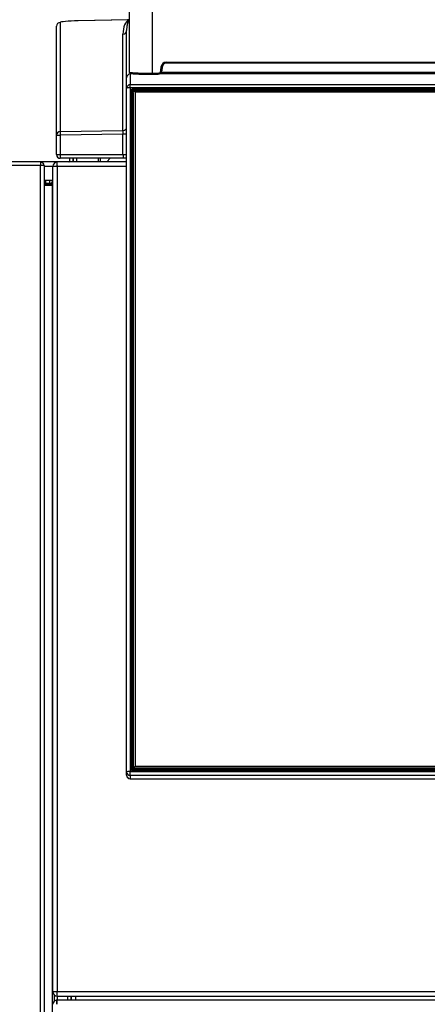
# Model space of a CAD drawing. Header units: millimetres. Extents: x 0 to 287, y 0 to 200.
# Tile 13 of 45: x 53 to 64, y 149 to 176. Entities that reach past the tile are written whole.
import ezdxf
from ezdxf.enums import TextEntityAlignment as Align

# ---------------------------------------------------------------- set-up
doc = ezdxf.new("R2010")
doc.units = ezdxf.units.MM
doc.layers.add('134.135_BW4_CTM-', color=7, linetype='Continuous')
doc.layers.add('Standard', color=7, linetype='Continuous')
doc.styles.add('SEACAD_Arial', font='arial.ttf')
doc.dimstyles.new('ISO', dxfattribs={"dimtxt": 3, "dimasz": 3, "dimexe": 1.5, "dimexo": 0, "dimgap": 0.75, "dimtad": 1, "dimlfac": 10, "dimtxsty": 'SEACAD_Arial', "dimblk1": '_SE_FILLED', "dimblk2": '_SE_FILLED', "dimsah": 1, "dimcen": 1.5, "dimazin": 0, "dimtfac": 0.7, "dimtdec": 3, "dimtmove": 0, "dimatfit": 3, "dimfxl": 1, "dimarcsym": 0})

# ---------------------------------------------------------------- blocks, each defined once
blk = doc.blocks.new('SE1')
at = {"layer": '134.135_BW4_CTM-', "color": 7, "linetype": 'Continuous'}
for p, q in [((56.385, 174.315), (56.385, 186.987)), ((57.005, 186.987), (57.005, 174.294)), ((54.507, 175.67), (54.507, 172.706)), ((56.364, 175.739), (54.998, 175.713)), ((56.333, 175.738), (54.998, 175.713)), ((56.365, 175.739), (56.333, 175.738)), ((56.38, 175.741), (56.383, 175.741)), ((54.409, 172.606), (54.409, 175.57)), ((56.309, 174.17), (56.309, 175.453)), ((56.21, 172.733), (56.21, 175.353)), ((57.377, 174.594), (57.377, 174.564)), ((57.377, 174.594), (69.042, 174.594)), ((57.237, 174.358), (57.247, 174.476)), ((57.237, 174.358), (57.267, 174.356)), ((57.247, 174.476), (57.277, 174.473)), ((57.258, 174.324), (69.161, 174.324)), ((57.277, 174.473), (57.267, 174.356)), ((69.042, 174.565), (57.377, 174.565)), ((56.309, 173.882), (56.309, 174.17)), ((56.401, 174.289), (56.401, 174.272)), ((56.509, 174.275), (56.409, 174.272)), ((56.409, 174.272), (56.409, 173.982)), ((56.617, 174.277), (56.509, 174.275)), ((57.005, 174.294), (57.167, 174.294)), ((57.005, 174.294), (57.005, 174.264)), ((57.005, 174.264), (57.167, 174.264)), ((57.167, 174.294), (57.167, 174.264)), ((69.188, 174.276), (57.23, 174.276)), ((56.309, 155.323), (56.309, 173.882)), ((56.409, 173.894), (56.409, 173.982)), ((56.409, 173.982), (84.209, 173.982)), ((56.409, 173.894), (56.409, 155.335)), ((84.209, 173.894), (56.409, 173.894)), ((56.423, 155.409), (56.423, 173.805)), ((56.458, 173.764), (56.453, 173.802)), ((56.453, 173.802), (56.453, 155.405)), ((56.458, 155.377), (56.458, 173.764)), ((56.483, 173.865), (84.134, 173.865)), ((56.483, 173.832), (56.483, 173.865)), ((84.134, 173.832), (56.483, 173.832)), ((56.483, 173.832), (56.488, 173.794)), ((56.488, 173.794), (56.505, 173.794)), ((56.488, 173.761), (56.488, 173.794)), ((56.514, 173.804), (56.489, 173.776)), ((56.489, 155.474), (56.489, 173.776)), ((56.539, 173.826), (56.514, 173.804)), ((56.539, 173.782), (56.514, 173.804)), ((56.539, 173.826), (84.079, 173.826)), ((84.079, 173.782), (56.539, 173.782)), ((56.539, 173.782), (56.539, 155.48)), ((56.489, 173.761), (56.488, 173.761)), ((56.488, 173.761), (56.488, 155.376)), ((54.507, 172.706), (56.21, 172.733)), ((54.409, 172.606), (54.507, 172.606)), ((54.409, 172.082), (54.409, 172.606)), ((56.21, 172.634), (54.507, 172.606)), ((54.507, 172.606), (54.507, 172.082)), ((56.309, 172.634), (56.21, 172.634)), ((56.21, 172.082), (56.21, 172.634)), ((54.409, 172.082), (54.507, 172.082)), ((54.507, 172.082), (56.21, 172.082)), ((56.212, 171.982), (54.509, 171.982)), ((54.757, 171.982), (54.757, 171.9)), ((54.857, 171.9), (54.857, 171.982)), ((54.859, 171.982), (54.859, 171.882)), ((54.959, 171.882), (54.959, 171.982)), ((55.55, 171.882), (55.55, 171.982)), ((55.599, 171.897), (55.599, 171.982)), ((55.599, 171.897), (55.599, 171.882)), ((55.599, 171.897), (55.784, 171.894)), ((55.862, 171.982), (55.774, 171.882)), ((55.926, 171.982), (55.926, 171.982)), ((55.928, 171.982), (55.928, 171.982)), ((56.21, 172.082), (56.309, 172.082)), ((56.309, 171.982), (56.212, 171.982)), ((53.969, 171.882), (26.419, 171.882)), ((53.969, 171.782), (26.419, 171.782)), ((54.427, 171.882), (53.969, 171.882)), ((53.969, 171.882), (53.969, 171.782)), ((53.969, 171.879), (53.972, 171.879)), ((53.969, 171.799), (53.972, 171.799)), ((53.969, 133.432), (53.969, 171.782)), ((54.069, 171.782), (53.969, 171.782)), ((53.972, 171.879), (53.972, 171.799)), ((54.069, 171.782), (54.069, 133.432)), ((54.069, 171.764), (54.309, 171.764)), ((54.309, 171.764), (54.427, 171.764)), ((54.309, 149.35), (54.309, 171.764)), ((54.42, 171.882), (54.42, 171.781)), ((54.427, 171.764), (54.427, 171.882)), ((54.434, 171.882), (54.427, 171.882)), ((54.427, 171.764), (54.427, 149.35)), ((54.427, 171.764), (56.309, 171.764)), ((56.309, 171.882), (54.434, 171.882)), ((54.309, 171.382), (54.069, 171.382)), ((54.119, 171.302), (54.119, 171.382)), ((54.219, 171.382), (54.219, 171.302)), ((54.292, 171.382), (54.284, 171.325)), ((54.069, 171.302), (54.119, 171.302)), ((54.303, 171.301), (54.069, 171.301)), ((54.069, 171.293), (54.295, 171.293)), ((54.295, 171.243), (54.069, 171.243)), ((54.119, 171.302), (54.219, 171.302)), ((54.119, 171.302), (54.119, 171.301)), ((54.295, 171.293), (54.303, 171.301)), ((54.295, 171.293), (54.295, 171.243)), ((54.295, 133.167), (54.295, 171.243)), ((54.295, 171.243), (54.309, 171.243)), ((56.309, 155.237), (56.309, 155.323)), ((56.409, 155.335), (84.209, 155.335)), ((56.409, 155.223), (56.409, 155.335)), ((56.483, 155.376), (56.483, 155.349)), ((84.134, 155.376), (56.483, 155.376)), ((84.134, 155.349), (56.483, 155.349)), ((56.489, 155.449), (56.489, 155.474)), ((56.489, 155.474), (56.514, 155.452)), ((56.514, 155.421), (56.489, 155.449)), ((56.539, 155.48), (56.514, 155.452)), ((56.514, 155.452), (56.539, 155.424)), ((56.539, 155.4), (56.514, 155.421)), ((56.539, 155.48), (84.079, 155.48)), ((56.539, 155.424), (56.539, 155.4)), ((84.079, 155.424), (56.539, 155.424)), ((56.539, 155.4), (84.079, 155.4)), ((56.309, 155.237), (56.309, 155.231)), ((84.209, 155.223), (56.409, 155.223)), ((56.409, 155.223), (56.409, 155.138)), ((56.409, 155.138), (84.209, 155.138)), ((56.409, 155.131), (56.409, 155.138)), ((56.409, 155.131), (84.209, 155.131)), ((54.427, 149.35), (54.309, 149.35)), ((54.345, 149.265), (54.345, 149.099)), ((54.353, 149.106), (54.353, 149.258)), ((54.42, 149.334), (54.42, 149.233)), ((86.191, 149.35), (54.427, 149.35)), ((54.427, 149.233), (54.427, 149.35)), ((54.427, 149.232), (54.434, 149.232)), ((54.429, 149.232), (54.429, 149.132)), ((54.434, 149.232), (86.184, 149.232)), ((54.709, 149.232), (54.709, 149.132)), ((54.71, 149.132), (54.71, 149.232)), ((54.793, 149.232), (54.793, 149.132)), ((54.809, 149.132), (54.809, 149.232)), ((54.929, 149.132), (54.929, 149.232)), ((54.419, 149.03), (54.419, 149.132)), ((54.429, 149.012), (54.429, 149.132)), ((54.429, 149.132), (86.189, 149.132))]:
    blk.add_line(p, q, dxfattribs=at)
for centre, radius, start, end in [((56.856, 179.048), 4.756, 264.3505, 271.7907), ((57.167, 174.364), 0.1, 270.0251, 354.9863), ((57.377, 174.464), 0.1, 90.0301, 175.025), ((56.857, 178.406), 4.144, 263.9048, 272.0371), ((56.483, 173.802), 0.0298, 89.6833, 179.888), ((54.516, 172.684), 1.696, 358.3145, 1.6855), ((54.509, 172.082), 0.1, 180, 270), ((54.739, 171.9), 0.018, 270, 0), ((54.739, 171.9), 0.118, 351.2257, 0), ((53.972, 171.782), 0.097, 0, 90), ((53.972, 171.782), 0.017, 0, 90), ((54.427, 171.764), 0.118, 93.4355, 180), ((54.427, 171.764), 0.018, 113.1311, 180), ((54.427, 171.764), 0.118, 90, 93.4355), ((54.427, 171.764), 0.018, 90, 113.1311), ((54.434, 171.764), 0.118, 90, 93.4355), ((54.199, 171.302), 0.02, 356.3514, 0), ((54.235, 171.332), 0.05, 321.2844, 352), ((54.295, 171.243), 0.05, 74.2537, 89.9956), ((56.483, 155.405), 0.0299, 180.267, 270.1617), ((56.409, 155.231), 0.1, 180, 270), ((54.427, 149.35), 0.118, 180, 266.5645), ((54.427, 149.35), 0.018, 180, 246.8689), ((54.427, 149.35), 0.018, 246.8689, 270), ((54.427, 149.35), 0.118, 266.5645, 270), ((54.434, 149.35), 0.118, 266.5645, 270), ((54.429, 149.012), 0.12, 94.7802, 180), ((54.429, 149.012), 0.02, 120, 180), ((54.429, 149.012), 0.12, 90, 94.7802), ((54.429, 149.012), 0.02, 90, 120)]:
    blk.add_arc(centre, radius, start, end, dxfattribs=at)
for centre, major_axis, ratio, start_param, end_param in [((54.509, 175.57), (0.1, 0), 0.997564, 1.58825, 3.141593), ((55.007, 175.678), (-0.5, -0.009), 0.069778, 4.728618, 6.281961), ((55, 175.613), (0.0019, -0.1), 0.016808, 3.07178, 3.141593), ((56.404, 175.349), (-0.002, 0.397), 0.488376, 0.196322, 1.559056), ((56.357, 175.838), (-0.0173, 0.0985), 0.884404, 2.968435, 3.216032), ((56.363, 175.838), (0.0382, -0.0924), 0.982262, 5.90208, 6.095656), ((56.209, 175.453), (-0.1, 0), 0.997564, 1.58825, 3.141593), ((57.377, 174.464), (0, -0.13), 0.999362, 3.143624, 4.6271), ((56.415, 174.315), (-0.03, 0), 0.999362, 0, 1.570796), ((57.167, 174.364), (-0.0001, -0.07), 0.999362, 0.002031, 1.485508), ((56.409, 174.172), (-0.0703, -0.073), 0.975252, 3.92088, 5.491445), ((56.409, 173.882), (0.1, 0), 0.999362, 1.570796, 3.141593), ((56.409, 173.882), (0.1, 0), 0.121869, 1.570796, 3.141593), ((56.483, 173.805), (0.06, -0.0012), 0.99254, 1.591293, 3.161785), ((56.423, 173.802), (0.03, 0), 0.121869, 0.017453, 1.570796), ((56.488, 173.764), (-0.0298, -0.0037), 0.990117, 4.58886, 6.159351), ((56.488, 173.764), (-0.03, 0), 0.121869, 0.017453, 1.570796), ((54.509, 172.606), (-0.1, 0), 0.997564, 4.729842, 6.283185), ((54.509, 172.606), (-0.0016, 0.1), 0.01745, 0.069813, 1.570512), ((56.209, 172.833), (0.1, 0), 0.997564, 4.729842, 6.283185), ((54.509, 172.082), (0, -0.1), 0.017452, 4.712389, 6.283185), ((56.212, 172.082), (0, -0.1), 0.017452, 4.712389, 6.283185), ((56.409, 155.323), (-0.1, 0), 0.121869, 4.712389, 6.283185), ((56.409, 155.323), (0.1, 0), 0.992546, 3.141593, 4.712389), ((56.483, 155.409), (0.06, 0.0012), 0.99254, 3.121401, 4.691892), ((56.423, 155.405), (0.03, 0), 0.121869, 0.017453, 1.570796), ((56.409, 155.237), (0.1, 0), 0.992546, 3.141593, 4.712389)]:
    blk.add_ellipse(centre, major_axis=major_axis, ratio=ratio, start_param=start_param, end_param=end_param, dxfattribs=at)
blk.add_open_spline([(54.998, 175.712), (54.974, 175.712), (54.951, 175.711), (54.93, 175.711)], degree=3, dxfattribs=at)
for points, knots in [([(56.383, 175.741), (56.382, 175.74), (56.379, 175.738), (56.376, 175.735), (56.373, 175.732), (56.369, 175.728), (56.366, 175.724), (56.362, 175.719), (56.357, 175.711), (56.35, 175.698), (56.342, 175.679), (56.333, 175.652), (56.323, 175.614), (56.317, 175.576), (56.313, 175.546), (56.312, 175.533), (56.312, 175.528)], [0, 0, 0, 0, 0.0082993, 0.0181262, 0.0294818, 0.0423667, 0.0567814, 0.0727262, 0.0902013, 0.1438578, 0.2089208, 0.2853915, 0.4257704, 0.6001005, 0.6901425, 0.737352, 0.737352, 0.737352, 0.737352]), ([(56.312, 175.528), (56.311, 175.523), (56.31, 175.509), (56.309, 175.484), (56.309, 175.464), (56.309, 175.453)], [0.737352, 0.737352, 0.737352, 0.737352, 0.7939035, 0.8823632, 1, 1, 1, 1])]:
    blk.add_open_spline(points, degree=3, knots=knots, dxfattribs=at)
blk = doc.blocks.new('DMBLK54')
at = {"layer": 'Standard', "linetype": 'Continuous'}
for points in [[(18.094, 185.137), (19.094, 185.137), (18.594, 188.137)], [(18.094, 126.582), (18.594, 123.582), (19.094, 126.582)]]:
    blk.add_hatch(color=7, dxfattribs=at).paths.add_polyline_path(points)
at = {"layer": 'Standard', "color": 7, "linetype": 'Continuous'}
for p, q in [((56.367, 188.137), (17.094, 188.137)), ((18.594, 123.582), (18.594, 188.137)), ((27.779, 123.582), (17.094, 123.582))]:
    blk.add_line(p, q, dxfattribs=at)
at = {"layer": 'Standard', "color": 7, "linetype": 'Continuous', "style": 'SEACAD_Arial'}
blk.add_text('646', height=3, rotation=90, dxfattribs=at).set_placement((14.844, 150.931), align=Align.TOP_LEFT)
blk = doc.blocks.new('_SE_FILLED')
at = {"color": 0}
blk.add_line((0, 0), (-1, 0), dxfattribs=at)
blk.add_solid([(0, 0), (-1, -0.1665), (-1, 0.1665), (0, 0)], dxfattribs=at)

msp = doc.modelspace()

# ---------------------------------------------------------------- block references
at = {"layer": 'Standard'}
msp.add_blockref('SE1', (0, 0), dxfattribs=at)

# ---------------------------------------------------------------- dimensions: what is measured, and where the dimension line sits
at = {"layer": 'Standard', "color": 7, "linetype": 'Continuous'}
dim = msp.add_linear_dim(base=(18.5941, 188.1366), p1=(27.7787, 123.5824), p2=(56.3672, 188.1366), angle=90, text='\\A1;<>', dimstyle='ISO', override={"dimdec": 0}, dxfattribs=at)
dim.commit()
dim.dimension.update_dxf_attribs({"geometry": 'DMBLK54', "text_midpoint": (18.5941, 154.4527), "dimtype": 160})

doc.saveas('drawing.dxf')
